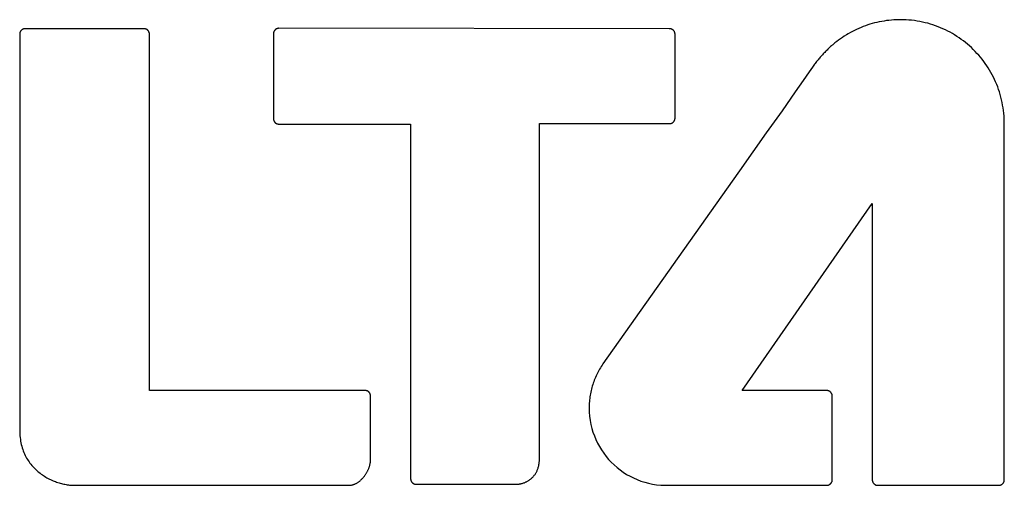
# Model space of a CAD drawing. Extents: x 35 to 740, y 146 to 443.
# Tile 5 of 14: x 111.61 to 121.68, y 288.39 to 293.15. Entities that reach past the tile are written whole.
import ezdxf

# ---------------------------------------------------------------- set-up
doc = ezdxf.new("R2010")
doc.units = 0
doc.header["$LTSCALE"] = 46.255
doc.layers.add('7_ALL_FEATURES', color=7, linetype='CONTINUOUS')

msp = doc.modelspace()

# ---------------------------------------------------------------- linework, layer by layer
at = {"layer": '7_ALL_FEATURES', "color": 0, "linetype": 'Continuous'}
for p, q in [((120.211, 293.072), (120.188, 293.063)), ((120.233, 293.081), (120.211, 293.072)), ((120.256, 293.09), (120.233, 293.081)), ((120.279, 293.098), (120.256, 293.09)), ((120.302, 293.105), (120.279, 293.098)), ((120.326, 293.112), (120.302, 293.105)), ((120.349, 293.118), (120.326, 293.112)), ((120.373, 293.124), (120.349, 293.118)), ((120.397, 293.129), (120.373, 293.124)), ((120.422, 293.134), (120.397, 293.129)), ((120.446, 293.138), (120.422, 293.134)), ((120.471, 293.142), (120.446, 293.138)), ((120.496, 293.145), (120.471, 293.142)), ((120.521, 293.148), (120.496, 293.145)), ((120.546, 293.15), (120.521, 293.148)), ((120.571, 293.151), (120.546, 293.15)), ((120.597, 293.152), (120.571, 293.151)), ((120.614, 293.152), (120.597, 293.152)), ((120.643, 293.151), (120.614, 293.152)), ((120.671, 293.15), (120.643, 293.151)), ((120.7, 293.148), (120.671, 293.15)), ((120.728, 293.146), (120.7, 293.148)), ((120.756, 293.142), (120.728, 293.146)), ((120.784, 293.138), (120.756, 293.142)), ((120.812, 293.133), (120.784, 293.138)), ((120.839, 293.128), (120.812, 293.133)), ((120.867, 293.121), (120.839, 293.128)), ((120.893, 293.115), (120.867, 293.121)), ((120.92, 293.107), (120.893, 293.115)), ((120.946, 293.099), (120.92, 293.107)), ((120.972, 293.09), (120.946, 293.099)), ((120.998, 293.08), (120.972, 293.09)), ((121.023, 293.07), (120.998, 293.08)), ((121.048, 293.059), (121.023, 293.07)), ((111.609, 293.012), (111.608, 293.009)), ((111.608, 293.009), (111.608, 293.006)), ((111.608, 293.006), (111.608, 293.004)), ((111.608, 293.004), (111.608, 288.956)), ((111.61, 293.018), (111.609, 293.015)), ((111.609, 293.015), (111.609, 293.012)), ((111.611, 293.021), (111.61, 293.018)), ((111.612, 293.023), (111.611, 293.021)), ((111.613, 293.026), (111.612, 293.023)), ((111.614, 293.029), (111.613, 293.026)), ((111.615, 293.031), (111.614, 293.029)), ((111.617, 293.034), (111.615, 293.031)), ((111.618, 293.036), (111.617, 293.034)), ((111.62, 293.038), (111.618, 293.036)), ((111.622, 293.04), (111.62, 293.038)), ((111.624, 293.043), (111.622, 293.04)), ((111.626, 293.045), (111.624, 293.043)), ((111.628, 293.046), (111.626, 293.045)), ((111.63, 293.048), (111.628, 293.046)), ((111.633, 293.05), (111.63, 293.048)), ((111.635, 293.052), (111.633, 293.05)), ((111.638, 293.053), (111.635, 293.052)), ((111.64, 293.054), (111.638, 293.053)), ((111.643, 293.055), (111.64, 293.054)), ((111.646, 293.057), (111.643, 293.055)), ((111.649, 293.057), (111.646, 293.057)), ((111.651, 293.058), (111.649, 293.057)), ((111.654, 293.059), (111.651, 293.058)), ((111.657, 293.059), (111.654, 293.059)), ((111.66, 293.06), (111.657, 293.059)), ((111.663, 293.06), (111.66, 293.06)), ((111.666, 293.06), (111.663, 293.06)), ((112.879, 293.06), (111.666, 293.06)), ((112.881, 293.06), (112.879, 293.06)), ((112.882, 293.06), (112.881, 293.06)), ((112.883, 293.06), (112.882, 293.06)), ((112.885, 293.059), (112.883, 293.06)), ((112.886, 293.059), (112.885, 293.059)), ((112.888, 293.059), (112.886, 293.059)), ((112.889, 293.059), (112.888, 293.059)), ((112.89, 293.059), (112.889, 293.059)), ((112.892, 293.058), (112.89, 293.059)), ((112.893, 293.058), (112.892, 293.058)), ((112.894, 293.057), (112.893, 293.058)), ((112.896, 293.057), (112.894, 293.057)), ((112.897, 293.056), (112.896, 293.057)), ((112.899, 293.056), (112.897, 293.056)), ((112.9, 293.055), (112.899, 293.056)), ((112.901, 293.055), (112.9, 293.055)), ((112.903, 293.054), (112.901, 293.055)), ((112.904, 293.054), (112.903, 293.054)), ((112.905, 293.053), (112.904, 293.054)), ((112.906, 293.052), (112.905, 293.053)), ((112.908, 293.052), (112.906, 293.052)), ((112.909, 293.051), (112.908, 293.052)), ((112.91, 293.05), (112.909, 293.051)), ((112.911, 293.049), (112.91, 293.05)), ((112.913, 293.048), (112.911, 293.049)), ((112.914, 293.048), (112.913, 293.048)), ((112.915, 293.047), (112.914, 293.048)), ((112.916, 293.046), (112.915, 293.047)), ((112.917, 293.045), (112.916, 293.046)), ((112.918, 293.044), (112.917, 293.045)), ((112.919, 293.043), (112.918, 293.044)), ((112.92, 293.042), (112.919, 293.043)), ((112.921, 293.041), (112.92, 293.042)), ((112.922, 293.04), (112.921, 293.041)), ((112.923, 293.038), (112.922, 293.04)), ((112.924, 293.037), (112.923, 293.038)), ((112.925, 293.036), (112.924, 293.037)), ((112.926, 293.035), (112.925, 293.036)), ((112.926, 293.033), (112.926, 293.035)), ((112.927, 293.032), (112.926, 293.033)), ((112.928, 293.031), (112.927, 293.032)), ((112.929, 293.03), (112.928, 293.031)), ((112.929, 293.028), (112.929, 293.03)), ((112.93, 293.027), (112.929, 293.028)), ((112.93, 293.026), (112.93, 293.027)), ((112.931, 293.024), (112.93, 293.026)), ((112.931, 293.023), (112.931, 293.024)), ((112.932, 293.021), (112.931, 293.023)), ((112.932, 293.02), (112.932, 293.021)), ((112.933, 293.019), (112.932, 293.02)), ((112.933, 293.017), (112.933, 293.019)), ((112.933, 293.016), (112.933, 293.017)), ((112.934, 293.014), (112.933, 293.016)), ((112.934, 293.013), (112.934, 293.014)), ((112.934, 293.011), (112.934, 293.013)), ((112.934, 293.01), (112.934, 293.011)), ((112.934, 293.008), (112.934, 293.01)), ((112.935, 293.007), (112.934, 293.008)), ((112.935, 293.005), (112.935, 293.007)), ((112.935, 293.004), (112.935, 293.005)), ((112.935, 292.994), (112.935, 293.004)), ((112.935, 289.364), (112.935, 292.994)), ((114.204, 293.016), (114.203, 293.015)), ((114.203, 293.015), (114.203, 293.013)), ((114.203, 293.013), (114.203, 293.012)), ((114.203, 293.012), (114.203, 293.01)), ((114.203, 293.01), (114.203, 293.009)), ((114.203, 293.009), (114.203, 293.008)), ((114.203, 293.008), (114.203, 292.142)), ((114.205, 293.022), (114.204, 293.021)), ((114.204, 293.021), (114.204, 293.019)), ((114.204, 293.019), (114.204, 293.018)), ((114.204, 293.018), (114.204, 293.016)), ((114.206, 293.025), (114.205, 293.024)), ((114.205, 293.024), (114.205, 293.022)), ((114.207, 293.028), (114.206, 293.026)), ((114.206, 293.026), (114.206, 293.025)), ((114.208, 293.03), (114.207, 293.029)), ((114.207, 293.029), (114.207, 293.028)), ((114.209, 293.033), (114.208, 293.032)), ((114.208, 293.032), (114.208, 293.03)), ((114.21, 293.034), (114.209, 293.033)), ((114.211, 293.037), (114.21, 293.036)), ((114.21, 293.036), (114.21, 293.034)), ((114.212, 293.038), (114.211, 293.037)), ((114.213, 293.039), (114.212, 293.038)), ((114.214, 293.04), (114.213, 293.039)), ((114.215, 293.043), (114.214, 293.041)), ((114.214, 293.041), (114.214, 293.04)), ((114.216, 293.044), (114.215, 293.043)), ((114.217, 293.045), (114.216, 293.044)), ((114.218, 293.046), (114.217, 293.045)), ((114.219, 293.046), (114.218, 293.046)), ((114.22, 293.048), (114.219, 293.046)), ((114.221, 293.049), (114.22, 293.048)), ((114.222, 293.05), (114.221, 293.049)), ((114.223, 293.051), (114.222, 293.05)), ((114.225, 293.052), (114.223, 293.051)), ((114.226, 293.053), (114.225, 293.052)), ((114.227, 293.053), (114.226, 293.053)), ((114.228, 293.054), (114.227, 293.053)), ((114.23, 293.055), (114.228, 293.054)), ((114.231, 293.056), (114.23, 293.055)), ((114.232, 293.057), (114.231, 293.056)), ((114.234, 293.057), (114.232, 293.057)), ((114.235, 293.058), (114.234, 293.057)), ((114.236, 293.059), (114.235, 293.058)), ((114.238, 293.059), (114.236, 293.059)), ((114.239, 293.06), (114.238, 293.059)), ((114.24, 293.06), (114.239, 293.06)), ((114.242, 293.061), (114.24, 293.06)), ((114.243, 293.061), (114.242, 293.061)), ((114.244, 293.062), (114.243, 293.061)), ((114.246, 293.062), (114.244, 293.062)), ((114.247, 293.063), (114.246, 293.062)), ((114.249, 293.063), (114.247, 293.063)), ((114.25, 293.063), (114.249, 293.063)), ((114.251, 293.063), (114.25, 293.063)), ((114.253, 293.064), (114.251, 293.063)), ((114.254, 293.064), (114.253, 293.064)), ((114.256, 293.064), (114.254, 293.064)), ((114.257, 293.064), (114.256, 293.064)), ((114.259, 293.064), (114.257, 293.064)), ((118.25, 293.059), (114.259, 293.064)), ((118.254, 293.059), (118.25, 293.059)), ((118.257, 293.059), (118.254, 293.059)), ((118.26, 293.059), (118.257, 293.059)), ((118.263, 293.058), (118.26, 293.059)), ((118.266, 293.057), (118.263, 293.058)), ((118.269, 293.057), (118.266, 293.057)), ((118.272, 293.056), (118.269, 293.057)), ((118.275, 293.055), (118.272, 293.056)), ((118.277, 293.053), (118.275, 293.055)), ((118.28, 293.052), (118.277, 293.053)), ((118.283, 293.051), (118.28, 293.052)), ((118.285, 293.049), (118.283, 293.051)), ((118.287, 293.047), (118.285, 293.049)), ((118.29, 293.046), (118.287, 293.047)), ((118.292, 293.044), (118.29, 293.046)), ((118.294, 293.042), (118.292, 293.044)), ((118.296, 293.04), (118.294, 293.042)), ((118.297, 293.037), (118.296, 293.04)), ((118.299, 293.035), (118.297, 293.037)), ((118.301, 293.033), (118.299, 293.035)), ((118.302, 293.03), (118.301, 293.033)), ((118.303, 293.028), (118.302, 293.03)), ((118.305, 293.025), (118.303, 293.028)), ((118.306, 293.022), (118.305, 293.025)), ((118.307, 293.02), (118.306, 293.022)), ((118.307, 293.017), (118.307, 293.02)), ((118.308, 293.014), (118.307, 293.017)), ((118.308, 293.011), (118.308, 293.014)), ((118.309, 293.008), (118.308, 293.011)), ((118.309, 293.005), (118.309, 293.008)), ((118.309, 293.002), (118.309, 293.005)), ((118.309, 292.145), (118.309, 293.002)), ((120.02, 292.97), (120.001, 292.957)), ((120.04, 292.983), (120.02, 292.97)), ((120.061, 292.996), (120.04, 292.983)), ((120.081, 293.008), (120.061, 292.996)), ((120.102, 293.02), (120.081, 293.008)), ((120.123, 293.032), (120.102, 293.02)), ((120.145, 293.042), (120.123, 293.032)), ((120.166, 293.053), (120.145, 293.042)), ((120.188, 293.063), (120.166, 293.053)), ((121.073, 293.048), (121.048, 293.059)), ((121.097, 293.036), (121.073, 293.048)), ((121.121, 293.023), (121.097, 293.036)), ((121.145, 293.01), (121.121, 293.023)), ((121.168, 292.996), (121.145, 293.01)), ((121.191, 292.981), (121.168, 292.996)), ((121.213, 292.966), (121.191, 292.981)), ((119.893, 292.87), (119.886, 292.863)), ((119.9, 292.877), (119.893, 292.87)), ((119.908, 292.883), (119.9, 292.877)), ((119.915, 292.89), (119.908, 292.883)), ((119.922, 292.896), (119.915, 292.89)), ((119.929, 292.902), (119.922, 292.896)), ((119.944, 292.914), (119.929, 292.902)), ((119.962, 292.929), (119.944, 292.914)), ((119.981, 292.943), (119.962, 292.929)), ((120.001, 292.957), (119.981, 292.943)), ((121.236, 292.951), (121.213, 292.966)), ((121.257, 292.935), (121.236, 292.951)), ((121.278, 292.918), (121.257, 292.935)), ((121.299, 292.901), (121.278, 292.918)), ((121.319, 292.884), (121.299, 292.901)), ((121.339, 292.866), (121.319, 292.884)), ((119.794, 292.768), (119.786, 292.76)), ((119.801, 292.777), (119.794, 292.768)), ((119.809, 292.786), (119.801, 292.777)), ((119.817, 292.794), (119.809, 292.786)), ((119.824, 292.802), (119.817, 292.794)), ((119.832, 292.81), (119.824, 292.802)), ((119.84, 292.818), (119.832, 292.81)), ((119.847, 292.826), (119.84, 292.818)), ((119.855, 292.834), (119.847, 292.826)), ((119.863, 292.842), (119.855, 292.834)), ((119.87, 292.849), (119.863, 292.842)), ((119.878, 292.856), (119.87, 292.849)), ((119.886, 292.863), (119.878, 292.856)), ((121.359, 292.847), (121.339, 292.866)), ((121.378, 292.828), (121.359, 292.847)), ((121.396, 292.808), (121.378, 292.828)), ((121.414, 292.788), (121.396, 292.808)), ((121.431, 292.768), (121.414, 292.788)), ((121.448, 292.747), (121.431, 292.768)), ((119.715, 292.668), (119.68, 292.618)), ((119.721, 292.677), (119.715, 292.668)), ((119.728, 292.687), (119.721, 292.677)), ((119.735, 292.696), (119.728, 292.687)), ((119.742, 292.705), (119.735, 292.696)), ((119.749, 292.715), (119.742, 292.705)), ((119.756, 292.724), (119.749, 292.715)), ((119.764, 292.733), (119.756, 292.724)), ((119.771, 292.742), (119.764, 292.733)), ((119.779, 292.751), (119.771, 292.742)), ((119.786, 292.76), (119.779, 292.751)), ((121.465, 292.726), (121.448, 292.747)), ((121.481, 292.704), (121.465, 292.726)), ((121.496, 292.682), (121.481, 292.704)), ((121.511, 292.659), (121.496, 292.682)), ((119.68, 292.618), (119.619, 292.53)), ((121.525, 292.636), (121.511, 292.659)), ((121.539, 292.613), (121.525, 292.636)), ((121.552, 292.589), (121.539, 292.613)), ((121.564, 292.565), (121.552, 292.589)), ((121.576, 292.54), (121.564, 292.565)), ((119.619, 292.53), (119.538, 292.415)), ((121.587, 292.516), (121.576, 292.54)), ((121.598, 292.49), (121.587, 292.516)), ((121.608, 292.465), (121.598, 292.49)), ((121.617, 292.439), (121.608, 292.465)), ((119.538, 292.415), (119.403, 292.222)), ((121.626, 292.413), (121.617, 292.439)), ((121.634, 292.387), (121.626, 292.413)), ((121.641, 292.36), (121.634, 292.387)), ((121.648, 292.333), (121.641, 292.36)), ((121.654, 292.306), (121.648, 292.333)), ((121.659, 292.279), (121.654, 292.306)), ((121.664, 292.251), (121.659, 292.279)), ((119.403, 292.222), (119.242, 291.995)), ((121.668, 292.223), (121.664, 292.251)), ((121.671, 292.195), (121.668, 292.223)), ((121.673, 292.166), (121.671, 292.195)), ((121.675, 292.138), (121.673, 292.166)), ((114.203, 292.142), (114.203, 292.141)), ((114.203, 292.141), (114.203, 292.139)), ((114.203, 292.139), (114.203, 292.138)), ((114.203, 292.138), (114.203, 292.136)), ((114.203, 292.136), (114.203, 292.135)), ((114.203, 292.135), (114.203, 292.133)), ((114.203, 292.133), (114.204, 292.132)), ((114.204, 292.132), (114.204, 292.13)), ((114.204, 292.13), (114.204, 292.129)), ((114.204, 292.129), (114.205, 292.127)), ((114.205, 292.127), (114.205, 292.126)), ((114.205, 292.126), (114.206, 292.125)), ((114.206, 292.125), (114.206, 292.123)), ((114.206, 292.123), (114.206, 292.122)), ((114.206, 292.122), (114.207, 292.12)), ((114.207, 292.12), (114.208, 292.119)), ((114.208, 292.119), (114.208, 292.118)), ((114.208, 292.118), (114.209, 292.116)), ((114.209, 292.116), (114.209, 292.115)), ((114.209, 292.115), (114.21, 292.114)), ((114.21, 292.114), (114.211, 292.112)), ((114.211, 292.112), (114.212, 292.111)), ((114.212, 292.111), (114.212, 292.11)), ((114.212, 292.11), (114.213, 292.109)), ((114.213, 292.109), (114.214, 292.107)), ((114.214, 292.107), (114.215, 292.106)), ((114.215, 292.106), (114.216, 292.105)), ((114.216, 292.105), (114.217, 292.104)), ((114.217, 292.104), (114.218, 292.103)), ((114.218, 292.103), (114.218, 292.101)), ((114.218, 292.101), (114.22, 292.1)), ((114.22, 292.1), (114.221, 292.1)), ((114.221, 292.1), (114.222, 292.099)), ((114.222, 292.099), (114.223, 292.098)), ((114.223, 292.098), (114.224, 292.097)), ((114.224, 292.097), (114.225, 292.096)), ((114.225, 292.096), (114.227, 292.095)), ((114.227, 292.095), (114.228, 292.094)), ((114.228, 292.094), (114.229, 292.094)), ((114.229, 292.094), (114.23, 292.093)), ((114.23, 292.093), (114.232, 292.092)), ((114.232, 292.092), (114.233, 292.091)), ((114.233, 292.091), (114.234, 292.091)), ((114.234, 292.091), (114.236, 292.09)), ((114.236, 292.09), (114.237, 292.089)), ((114.237, 292.089), (114.238, 292.089)), ((114.238, 292.089), (114.24, 292.088)), ((114.24, 292.088), (114.241, 292.088)), ((114.241, 292.088), (114.243, 292.087)), ((114.243, 292.087), (114.244, 292.087)), ((114.244, 292.087), (114.245, 292.086)), ((114.245, 292.086), (114.247, 292.086)), ((114.247, 292.086), (114.248, 292.086)), ((114.248, 292.086), (114.25, 292.085)), ((114.25, 292.085), (114.251, 292.085)), ((114.251, 292.085), (114.252, 292.085)), ((114.252, 292.085), (114.254, 292.085)), ((114.254, 292.085), (114.255, 292.085)), ((114.255, 292.085), (114.257, 292.084)), ((114.257, 292.084), (114.258, 292.084)), ((114.258, 292.084), (114.26, 292.084)), ((114.26, 292.084), (115.602, 292.084)), ((115.602, 292.084), (115.605, 292.084)), ((115.605, 292.084), (115.605, 288.461)), ((116.922, 288.66), (116.922, 292.09)), ((116.922, 292.09), (116.924, 292.09)), ((116.924, 292.09), (118.253, 292.09)), ((118.253, 292.09), (118.254, 292.09)), ((118.253, 292.09), (118.253, 292.09)), ((118.254, 292.09), (118.255, 292.09)), ((118.255, 292.09), (118.256, 292.09)), ((118.256, 292.09), (118.257, 292.09)), ((118.256, 292.09), (118.256, 292.09)), ((118.257, 292.09), (118.258, 292.09)), ((118.258, 292.09), (118.259, 292.09)), ((118.259, 292.09), (118.26, 292.09)), ((118.259, 292.09), (118.259, 292.09)), ((118.26, 292.09), (118.261, 292.09)), ((118.261, 292.09), (118.262, 292.091)), ((118.262, 292.091), (118.263, 292.091)), ((118.262, 292.091), (118.262, 292.091)), ((118.263, 292.091), (118.264, 292.091)), ((118.264, 292.091), (118.265, 292.091)), ((118.265, 292.091), (118.266, 292.091)), ((118.265, 292.091), (118.265, 292.091)), ((118.266, 292.091), (118.267, 292.092)), ((118.267, 292.092), (118.268, 292.092)), ((118.267, 292.092), (118.267, 292.092)), ((118.268, 292.092), (118.269, 292.092)), ((118.269, 292.092), (118.27, 292.092)), ((118.27, 292.093), (118.271, 292.093)), ((118.27, 292.092), (118.27, 292.093)), ((118.271, 292.093), (118.272, 292.093)), ((118.272, 292.093), (118.273, 292.093)), ((118.272, 292.093), (118.272, 292.093)), ((118.273, 292.093), (118.274, 292.094)), ((118.274, 292.094), (118.275, 292.094)), ((118.274, 292.094), (118.274, 292.094)), ((118.275, 292.094), (118.276, 292.095)), ((118.276, 292.095), (118.277, 292.095)), ((118.276, 292.095), (118.276, 292.095)), ((118.277, 292.095), (118.278, 292.096)), ((118.278, 292.096), (118.279, 292.096)), ((118.278, 292.096), (118.278, 292.096)), ((118.279, 292.096), (118.28, 292.097)), ((118.28, 292.097), (118.281, 292.097)), ((118.28, 292.097), (118.28, 292.097)), ((118.281, 292.097), (118.282, 292.098)), ((118.282, 292.098), (118.283, 292.098)), ((118.282, 292.098), (118.282, 292.098)), ((118.283, 292.098), (118.284, 292.099)), ((118.284, 292.099), (118.285, 292.1)), ((118.284, 292.099), (118.284, 292.099)), ((118.285, 292.1), (118.286, 292.1)), ((118.285, 292.1), (118.285, 292.1)), ((118.286, 292.1), (118.287, 292.101)), ((118.287, 292.101), (118.288, 292.102)), ((118.287, 292.101), (118.287, 292.101)), ((118.288, 292.102), (118.289, 292.103)), ((118.288, 292.102), (118.288, 292.102)), ((118.289, 292.103), (118.29, 292.103)), ((118.29, 292.104), (118.291, 292.104)), ((118.29, 292.103), (118.29, 292.104)), ((118.291, 292.104), (118.291, 292.105)), ((118.291, 292.105), (118.292, 292.105)), ((118.292, 292.106), (118.294, 292.107)), ((118.292, 292.105), (118.292, 292.106)), ((118.294, 292.107), (118.295, 292.109)), ((118.295, 292.109), (118.296, 292.11)), ((118.296, 292.11), (118.297, 292.111)), ((118.297, 292.112), (118.298, 292.113)), ((118.297, 292.111), (118.297, 292.112)), ((118.298, 292.113), (118.299, 292.114)), ((118.299, 292.114), (118.3, 292.115)), ((118.3, 292.115), (118.301, 292.116)), ((118.301, 292.118), (118.302, 292.119)), ((118.301, 292.116), (118.301, 292.118)), ((118.302, 292.119), (118.303, 292.12)), ((118.303, 292.121), (118.304, 292.123)), ((118.303, 292.12), (118.303, 292.121)), ((118.304, 292.123), (118.305, 292.124)), ((118.305, 292.125), (118.306, 292.127)), ((118.305, 292.124), (118.305, 292.125)), ((118.306, 292.128), (118.307, 292.129)), ((118.306, 292.127), (118.306, 292.128)), ((118.307, 292.132), (118.308, 292.134)), ((118.307, 292.131), (118.307, 292.132)), ((118.307, 292.129), (118.307, 292.131)), ((118.308, 292.138), (118.309, 292.139)), ((118.308, 292.136), (118.308, 292.138)), ((118.308, 292.135), (118.308, 292.136)), ((118.308, 292.134), (118.308, 292.135)), ((118.309, 292.144), (118.309, 292.145)), ((118.309, 292.142), (118.309, 292.144)), ((118.309, 292.141), (118.309, 292.142)), ((118.309, 292.139), (118.309, 292.141)), ((121.676, 292.109), (121.675, 292.138)), ((121.676, 292.089), (121.676, 292.109)), ((121.676, 288.45), (121.676, 292.089)), ((119.242, 291.995), (118.968, 291.606)), ((118.968, 291.606), (118.721, 291.258)), ((118.721, 291.258), (118.62, 291.116)), ((118.996, 289.364), (120.325, 291.274)), ((120.325, 291.274), (120.325, 288.451)), ((118.62, 291.116), (117.572, 289.635)), ((117.523, 289.554), (117.516, 289.54)), ((117.53, 289.568), (117.523, 289.554)), ((117.538, 289.582), (117.53, 289.568)), ((117.546, 289.595), (117.538, 289.582)), ((117.555, 289.608), (117.546, 289.595)), ((117.563, 289.622), (117.555, 289.608)), ((117.572, 289.635), (117.563, 289.622)), ((117.478, 289.453), (117.473, 289.438)), ((117.483, 289.468), (117.478, 289.453)), ((117.489, 289.483), (117.483, 289.468)), ((117.495, 289.497), (117.489, 289.483)), ((117.502, 289.512), (117.495, 289.497)), ((117.509, 289.526), (117.502, 289.512)), ((117.516, 289.54), (117.509, 289.526)), ((112.938, 289.363), (112.935, 289.364)), ((115.14, 289.363), (112.938, 289.363)), ((115.142, 289.363), (115.14, 289.363)), ((115.143, 289.363), (115.142, 289.363)), ((115.145, 289.363), (115.143, 289.363)), ((115.146, 289.363), (115.145, 289.363)), ((115.148, 289.362), (115.146, 289.363)), ((115.149, 289.362), (115.148, 289.362)), ((115.15, 289.362), (115.149, 289.362)), ((115.152, 289.362), (115.15, 289.362)), ((115.153, 289.361), (115.152, 289.362)), ((115.155, 289.361), (115.153, 289.361)), ((115.156, 289.36), (115.155, 289.361)), ((115.157, 289.36), (115.156, 289.36)), ((115.159, 289.36), (115.157, 289.36)), ((115.16, 289.359), (115.159, 289.36)), ((115.162, 289.358), (115.16, 289.359)), ((115.163, 289.358), (115.162, 289.358)), ((115.164, 289.357), (115.163, 289.358)), ((115.166, 289.357), (115.164, 289.357)), ((115.167, 289.356), (115.166, 289.357)), ((115.168, 289.355), (115.167, 289.356)), ((115.17, 289.354), (115.168, 289.355)), ((115.171, 289.354), (115.17, 289.354)), ((115.172, 289.353), (115.171, 289.354)), ((115.173, 289.352), (115.172, 289.353)), ((115.174, 289.351), (115.173, 289.352)), ((115.176, 289.35), (115.174, 289.351)), ((115.177, 289.349), (115.176, 289.35)), ((115.178, 289.348), (115.177, 289.349)), ((115.179, 289.347), (115.178, 289.348)), ((115.18, 289.346), (115.179, 289.347)), ((115.181, 289.345), (115.18, 289.346)), ((115.182, 289.344), (115.181, 289.345)), ((115.183, 289.342), (115.182, 289.344)), ((117.447, 289.346), (117.444, 289.33)), ((117.451, 289.362), (117.447, 289.346)), ((117.454, 289.377), (117.451, 289.362)), ((117.459, 289.393), (117.454, 289.377)), ((117.463, 289.408), (117.459, 289.393)), ((117.468, 289.423), (117.463, 289.408)), ((117.473, 289.438), (117.468, 289.423)), ((118.997, 289.363), (118.996, 289.364)), ((119.861, 289.363), (118.997, 289.363)), ((119.862, 289.363), (119.861, 289.363)), ((119.864, 289.363), (119.862, 289.363)), ((119.865, 289.363), (119.864, 289.363)), ((119.866, 289.363), (119.865, 289.363)), ((119.868, 289.362), (119.866, 289.363)), ((119.869, 289.362), (119.868, 289.362)), ((119.871, 289.362), (119.869, 289.362)), ((119.872, 289.362), (119.871, 289.362)), ((119.873, 289.361), (119.872, 289.362)), ((119.875, 289.361), (119.873, 289.361)), ((119.876, 289.361), (119.875, 289.361)), ((119.878, 289.36), (119.876, 289.361)), ((119.879, 289.36), (119.878, 289.36)), ((119.88, 289.359), (119.879, 289.36)), ((119.882, 289.359), (119.88, 289.359)), ((119.883, 289.358), (119.882, 289.359)), ((119.884, 289.357), (119.883, 289.358)), ((119.886, 289.357), (119.884, 289.357)), ((119.887, 289.356), (119.886, 289.357)), ((119.888, 289.355), (119.887, 289.356)), ((119.889, 289.354), (119.888, 289.355)), ((119.891, 289.353), (119.889, 289.354)), ((119.892, 289.353), (119.891, 289.353)), ((119.893, 289.352), (119.892, 289.353)), ((119.894, 289.351), (119.893, 289.352)), ((119.896, 289.35), (119.894, 289.351)), ((119.897, 289.349), (119.896, 289.35)), ((119.898, 289.348), (119.897, 289.349)), ((119.899, 289.347), (119.898, 289.348)), ((119.9, 289.345), (119.899, 289.347)), ((119.901, 289.344), (119.9, 289.345)), ((119.902, 289.343), (119.901, 289.344)), ((119.903, 289.342), (119.902, 289.343)), ((115.184, 289.341), (115.183, 289.342)), ((115.185, 289.34), (115.184, 289.341)), ((115.185, 289.339), (115.185, 289.34)), ((115.186, 289.338), (115.185, 289.339)), ((115.187, 289.336), (115.186, 289.338)), ((115.188, 289.335), (115.187, 289.336)), ((115.189, 289.334), (115.188, 289.335)), ((115.189, 289.333), (115.189, 289.334)), ((115.19, 289.331), (115.189, 289.333)), ((115.191, 289.33), (115.19, 289.331)), ((115.191, 289.329), (115.191, 289.33)), ((115.192, 289.327), (115.191, 289.329)), ((115.192, 289.326), (115.192, 289.327)), ((115.193, 289.325), (115.192, 289.326)), ((115.193, 289.323), (115.193, 289.325)), ((115.194, 289.322), (115.193, 289.323)), ((115.194, 289.321), (115.194, 289.322)), ((115.194, 289.319), (115.194, 289.321)), ((115.195, 289.318), (115.194, 289.319)), ((115.195, 289.316), (115.195, 289.318)), ((115.195, 289.315), (115.195, 289.316)), ((115.196, 289.313), (115.195, 289.315)), ((115.196, 289.312), (115.196, 289.313)), ((115.196, 289.311), (115.196, 289.312)), ((115.196, 289.309), (115.196, 289.311)), ((115.196, 289.308), (115.196, 289.309)), ((115.196, 289.306), (115.196, 289.308)), ((115.196, 288.644), (115.196, 289.306)), ((117.433, 289.25), (117.432, 289.233)), ((117.435, 289.266), (117.433, 289.25)), ((117.437, 289.282), (117.435, 289.266)), ((117.439, 289.298), (117.437, 289.282)), ((117.441, 289.314), (117.439, 289.298)), ((117.444, 289.33), (117.441, 289.314)), ((119.904, 289.341), (119.903, 289.342)), ((119.905, 289.34), (119.904, 289.341)), ((119.906, 289.339), (119.905, 289.34)), ((119.907, 289.338), (119.906, 289.339)), ((119.907, 289.337), (119.907, 289.338)), ((119.908, 289.335), (119.907, 289.337)), ((119.909, 289.334), (119.908, 289.335)), ((119.91, 289.333), (119.909, 289.334)), ((119.91, 289.332), (119.91, 289.333)), ((119.911, 289.33), (119.91, 289.332)), ((119.912, 289.329), (119.911, 289.33)), ((119.912, 289.328), (119.912, 289.329)), ((119.913, 289.327), (119.912, 289.328)), ((119.913, 289.325), (119.913, 289.327)), ((119.914, 289.324), (119.913, 289.325)), ((119.914, 289.322), (119.914, 289.324)), ((119.914, 289.321), (119.914, 289.322)), ((119.915, 289.32), (119.914, 289.321)), ((119.915, 289.318), (119.915, 289.32)), ((119.915, 289.317), (119.915, 289.318)), ((119.916, 289.316), (119.915, 289.317)), ((119.916, 289.314), (119.916, 289.316)), ((119.916, 289.313), (119.916, 289.314)), ((119.916, 289.311), (119.916, 289.313)), ((119.916, 289.31), (119.916, 289.311)), ((119.916, 289.308), (119.916, 289.31)), ((119.916, 289.307), (119.916, 289.308)), ((119.916, 288.45), (119.916, 289.307)), ((117.431, 289.2), (117.43, 289.184)), ((117.43, 289.184), (117.432, 289.141)), ((117.432, 289.233), (117.431, 289.217)), ((117.431, 289.217), (117.431, 289.2)), ((117.432, 289.141), (117.435, 289.099)), ((117.435, 289.099), (117.441, 289.057)), ((117.441, 289.057), (117.448, 289.016)), ((111.608, 288.956), (111.608, 288.94)), ((117.448, 289.016), (117.458, 288.976)), ((117.458, 288.976), (117.47, 288.937)), ((111.608, 288.94), (111.609, 288.92)), ((111.609, 288.92), (111.61, 288.901)), ((111.61, 288.901), (111.612, 288.882)), ((111.612, 288.882), (111.615, 288.863)), ((111.615, 288.863), (111.618, 288.845)), ((111.618, 288.845), (111.621, 288.827)), ((117.47, 288.937), (117.484, 288.898)), ((117.484, 288.898), (117.499, 288.861)), ((117.499, 288.861), (117.517, 288.824)), ((111.621, 288.827), (111.625, 288.81)), ((111.625, 288.81), (111.629, 288.793)), ((111.629, 288.793), (111.634, 288.777)), ((111.634, 288.777), (111.639, 288.761)), ((111.639, 288.761), (111.645, 288.745)), ((111.645, 288.745), (111.651, 288.729)), ((117.517, 288.824), (117.536, 288.789)), ((117.536, 288.789), (117.557, 288.755)), ((117.557, 288.755), (117.58, 288.722)), ((111.651, 288.729), (111.658, 288.715)), ((111.658, 288.715), (111.665, 288.7)), ((111.665, 288.7), (111.672, 288.686)), ((111.672, 288.686), (111.679, 288.672)), ((111.679, 288.672), (111.687, 288.659)), ((111.687, 288.659), (111.696, 288.646)), ((111.696, 288.646), (111.704, 288.633)), ((115.195, 288.637), (115.196, 288.642)), ((115.196, 288.642), (115.196, 288.644)), ((116.921, 288.634), (116.922, 288.642)), ((116.922, 288.651), (116.922, 288.66)), ((116.922, 288.642), (116.922, 288.651)), ((117.58, 288.722), (117.604, 288.69)), ((117.604, 288.69), (117.63, 288.659)), ((117.63, 288.659), (117.657, 288.63)), ((111.704, 288.633), (111.713, 288.621)), ((111.713, 288.621), (111.723, 288.609)), ((111.723, 288.609), (111.732, 288.597)), ((111.732, 288.597), (111.742, 288.586)), ((111.742, 288.586), (111.752, 288.575)), ((111.752, 288.575), (111.762, 288.565)), ((111.762, 288.565), (111.773, 288.555)), ((111.773, 288.555), (111.783, 288.545)), ((111.783, 288.545), (111.794, 288.536)), ((115.161, 288.532), (115.164, 288.538)), ((115.164, 288.538), (115.167, 288.543)), ((115.167, 288.543), (115.169, 288.549)), ((115.169, 288.549), (115.172, 288.554)), ((115.172, 288.554), (115.174, 288.56)), ((115.174, 288.56), (115.177, 288.565)), ((115.177, 288.565), (115.179, 288.57)), ((115.179, 288.57), (115.181, 288.576)), ((115.181, 288.576), (115.183, 288.581)), ((115.183, 288.581), (115.184, 288.586)), ((115.184, 288.586), (115.186, 288.591)), ((115.186, 288.591), (115.188, 288.597)), ((115.188, 288.597), (115.189, 288.602)), ((115.189, 288.602), (115.19, 288.607)), ((115.19, 288.607), (115.191, 288.612)), ((115.191, 288.612), (115.192, 288.617)), ((115.192, 288.617), (115.193, 288.622)), ((115.193, 288.622), (115.194, 288.627)), ((115.194, 288.627), (115.195, 288.632)), ((115.195, 288.632), (115.195, 288.637)), ((116.895, 288.536), (116.898, 288.542)), ((116.898, 288.542), (116.901, 288.549)), ((116.901, 288.549), (116.904, 288.556)), ((116.904, 288.556), (116.907, 288.563)), ((116.907, 288.563), (116.909, 288.57)), ((116.909, 288.57), (116.911, 288.577)), ((116.911, 288.577), (116.913, 288.585)), ((116.913, 288.585), (116.915, 288.592)), ((116.915, 288.592), (116.917, 288.6)), ((116.917, 288.6), (116.918, 288.608)), ((116.918, 288.608), (116.92, 288.617)), ((116.92, 288.617), (116.921, 288.625)), ((116.921, 288.625), (116.921, 288.634)), ((117.657, 288.63), (117.686, 288.602)), ((117.686, 288.602), (117.716, 288.576)), ((117.716, 288.576), (117.747, 288.551)), ((117.747, 288.551), (117.78, 288.528)), ((111.794, 288.536), (111.805, 288.527)), ((111.805, 288.527), (111.817, 288.518)), ((111.817, 288.518), (111.828, 288.509)), ((111.828, 288.509), (111.84, 288.501)), ((111.84, 288.501), (111.852, 288.493)), ((111.852, 288.493), (111.863, 288.486)), ((111.863, 288.486), (111.875, 288.478)), ((111.875, 288.478), (111.887, 288.471)), ((111.887, 288.471), (111.9, 288.465)), ((111.9, 288.465), (111.912, 288.458)), ((111.912, 288.458), (111.924, 288.452)), ((111.924, 288.452), (111.936, 288.447)), ((111.936, 288.447), (111.949, 288.441)), ((111.949, 288.441), (111.961, 288.436)), ((115.08, 288.434), (115.085, 288.437)), ((115.085, 288.437), (115.089, 288.441)), ((115.089, 288.441), (115.094, 288.446)), ((115.094, 288.446), (115.098, 288.45)), ((115.098, 288.45), (115.103, 288.454)), ((115.103, 288.454), (115.107, 288.459)), ((115.107, 288.459), (115.112, 288.463)), ((115.112, 288.463), (115.116, 288.468)), ((115.116, 288.468), (115.12, 288.473)), ((115.12, 288.473), (115.125, 288.478)), ((115.125, 288.478), (115.129, 288.483)), ((115.129, 288.483), (115.133, 288.489)), ((115.133, 288.489), (115.137, 288.494)), ((115.137, 288.494), (115.141, 288.5)), ((115.141, 288.5), (115.144, 288.505)), ((115.144, 288.505), (115.148, 288.511)), ((115.148, 288.511), (115.151, 288.516)), ((115.151, 288.516), (115.155, 288.521)), ((115.155, 288.521), (115.158, 288.527)), ((115.158, 288.527), (115.161, 288.532)), ((115.605, 288.461), (115.605, 288.46)), ((115.605, 288.46), (115.605, 288.458)), ((115.605, 288.458), (115.605, 288.457)), ((115.605, 288.457), (115.606, 288.455)), ((115.606, 288.455), (115.606, 288.454)), ((115.606, 288.454), (115.606, 288.452)), ((115.606, 288.452), (115.606, 288.451)), ((115.606, 288.451), (115.607, 288.449)), ((115.607, 288.449), (115.607, 288.448)), ((115.607, 288.448), (115.607, 288.447)), ((115.607, 288.447), (115.608, 288.445)), ((115.608, 288.445), (115.608, 288.444)), ((115.608, 288.444), (115.609, 288.442)), ((115.609, 288.442), (115.609, 288.441)), ((115.609, 288.441), (115.61, 288.44)), ((115.61, 288.44), (115.61, 288.438)), ((115.61, 288.438), (115.611, 288.437)), ((115.611, 288.437), (115.612, 288.436)), ((116.8, 288.436), (116.806, 288.439)), ((116.806, 288.439), (116.811, 288.442)), ((116.811, 288.442), (116.816, 288.446)), ((116.816, 288.446), (116.821, 288.449)), ((116.821, 288.449), (116.826, 288.453)), ((116.826, 288.453), (116.831, 288.457)), ((116.831, 288.457), (116.836, 288.46)), ((116.836, 288.46), (116.84, 288.465)), ((116.84, 288.465), (116.845, 288.468)), ((116.845, 288.468), (116.849, 288.473)), ((116.849, 288.473), (116.854, 288.477)), ((116.854, 288.477), (116.858, 288.481)), ((116.858, 288.481), (116.862, 288.486)), ((116.862, 288.486), (116.866, 288.491)), ((116.866, 288.491), (116.87, 288.496)), ((116.87, 288.496), (116.874, 288.501)), ((116.874, 288.501), (116.878, 288.506)), ((116.878, 288.506), (116.882, 288.512)), ((116.882, 288.512), (116.885, 288.518)), ((116.885, 288.518), (116.889, 288.524)), ((116.889, 288.524), (116.892, 288.53)), ((116.892, 288.53), (116.895, 288.536)), ((117.78, 288.528), (117.814, 288.506)), ((117.814, 288.506), (117.849, 288.487)), ((117.849, 288.487), (117.885, 288.469)), ((117.885, 288.469), (117.922, 288.452)), ((117.922, 288.452), (117.96, 288.438)), ((117.96, 288.438), (117.999, 288.425)), ((119.915, 288.439), (119.916, 288.441)), ((119.915, 288.438), (119.915, 288.439)), ((119.915, 288.437), (119.915, 288.438)), ((119.916, 288.448), (119.916, 288.45)), ((119.916, 288.447), (119.916, 288.448)), ((119.916, 288.445), (119.916, 288.447)), ((119.916, 288.444), (119.916, 288.445)), ((119.916, 288.442), (119.916, 288.444)), ((119.916, 288.441), (119.916, 288.442)), ((120.325, 288.451), (120.325, 288.449)), ((120.325, 288.449), (120.325, 288.448)), ((120.325, 288.448), (120.326, 288.446)), ((120.326, 288.446), (120.326, 288.445)), ((120.326, 288.445), (120.326, 288.443)), ((120.326, 288.443), (120.326, 288.442)), ((120.326, 288.442), (120.326, 288.44)), ((120.326, 288.44), (120.327, 288.439)), ((120.327, 288.439), (120.327, 288.438)), ((120.327, 288.438), (120.327, 288.436)), ((121.674, 288.437), (121.675, 288.439)), ((121.674, 288.436), (121.674, 288.437)), ((121.675, 288.443), (121.676, 288.444)), ((121.675, 288.441), (121.675, 288.443)), ((121.675, 288.44), (121.675, 288.441)), ((121.675, 288.439), (121.675, 288.44)), ((121.676, 288.449), (121.676, 288.45)), ((121.676, 288.447), (121.676, 288.449)), ((121.676, 288.446), (121.676, 288.447)), ((121.676, 288.444), (121.676, 288.446)), ((111.961, 288.436), (111.974, 288.432)), ((111.974, 288.432), (111.986, 288.427)), ((111.986, 288.427), (111.998, 288.423)), ((111.998, 288.423), (112.011, 288.419)), ((112.011, 288.419), (112.023, 288.415)), ((112.023, 288.415), (112.035, 288.412)), ((112.035, 288.412), (112.047, 288.409)), ((112.047, 288.409), (112.059, 288.406)), ((112.059, 288.406), (112.071, 288.404)), ((112.071, 288.404), (112.083, 288.402)), ((112.083, 288.402), (112.095, 288.4)), ((112.095, 288.4), (112.106, 288.398)), ((112.106, 288.398), (112.117, 288.397)), ((112.117, 288.397), (112.129, 288.396)), ((112.129, 288.396), (112.14, 288.395)), ((112.14, 288.395), (112.151, 288.394)), ((112.151, 288.394), (112.161, 288.394)), ((112.161, 288.394), (112.169, 288.394)), ((112.169, 288.394), (114.979, 288.394)), ((114.979, 288.394), (114.984, 288.394)), ((114.984, 288.394), (114.99, 288.395)), ((114.99, 288.395), (114.996, 288.396)), ((114.996, 288.396), (115.002, 288.397)), ((115.002, 288.397), (115.007, 288.398)), ((115.007, 288.398), (115.013, 288.399)), ((115.013, 288.399), (115.018, 288.401)), ((115.018, 288.401), (115.024, 288.403)), ((115.024, 288.403), (115.029, 288.404)), ((115.029, 288.404), (115.035, 288.407)), ((115.035, 288.407), (115.04, 288.409)), ((115.04, 288.409), (115.045, 288.411)), ((115.045, 288.411), (115.05, 288.414)), ((115.05, 288.414), (115.055, 288.417)), ((115.055, 288.417), (115.06, 288.42)), ((115.06, 288.42), (115.065, 288.423)), ((115.065, 288.423), (115.07, 288.427)), ((115.07, 288.427), (115.075, 288.43)), ((115.075, 288.43), (115.08, 288.434)), ((115.612, 288.436), (115.612, 288.434)), ((115.612, 288.434), (115.613, 288.433)), ((115.613, 288.433), (115.614, 288.432)), ((115.614, 288.432), (115.615, 288.431)), ((115.615, 288.431), (115.615, 288.429)), ((115.615, 288.429), (115.616, 288.428)), ((115.616, 288.428), (115.617, 288.427)), ((115.617, 288.427), (115.618, 288.426)), ((115.618, 288.426), (115.619, 288.425)), ((115.619, 288.425), (115.62, 288.423)), ((115.62, 288.423), (115.621, 288.422)), ((115.621, 288.422), (115.622, 288.421)), ((115.622, 288.421), (115.623, 288.42)), ((115.623, 288.42), (115.624, 288.419)), ((115.624, 288.419), (115.626, 288.418)), ((115.626, 288.418), (115.627, 288.418)), ((115.627, 288.418), (115.628, 288.417)), ((115.628, 288.417), (115.629, 288.416)), ((115.629, 288.416), (115.63, 288.415)), ((115.63, 288.415), (115.631, 288.414)), ((115.631, 288.414), (115.633, 288.413)), ((115.633, 288.413), (115.634, 288.413)), ((115.634, 288.413), (115.635, 288.412)), ((115.635, 288.412), (115.636, 288.411)), ((115.636, 288.411), (115.638, 288.411)), ((115.638, 288.411), (115.639, 288.41)), ((115.639, 288.41), (115.64, 288.409)), ((115.64, 288.409), (115.642, 288.409)), ((115.642, 288.409), (115.643, 288.408)), ((115.643, 288.408), (115.645, 288.408)), ((115.645, 288.408), (115.646, 288.407)), ((115.646, 288.407), (115.647, 288.407)), ((115.647, 288.407), (115.649, 288.406)), ((115.649, 288.406), (115.65, 288.406)), ((115.65, 288.406), (115.652, 288.406)), ((115.652, 288.406), (115.653, 288.405)), ((115.653, 288.405), (115.654, 288.405)), ((115.654, 288.405), (115.656, 288.405)), ((115.656, 288.405), (115.657, 288.405)), ((115.657, 288.405), (115.659, 288.405)), ((115.659, 288.405), (115.66, 288.404)), ((115.66, 288.404), (115.662, 288.404)), ((115.662, 288.404), (116.682, 288.404)), ((116.682, 288.404), (116.684, 288.404)), ((116.684, 288.404), (116.689, 288.405)), ((116.689, 288.405), (116.694, 288.405)), ((116.694, 288.405), (116.699, 288.405)), ((116.699, 288.405), (116.704, 288.406)), ((116.704, 288.406), (116.71, 288.406)), ((116.71, 288.406), (116.715, 288.407)), ((116.715, 288.407), (116.72, 288.408)), ((116.72, 288.408), (116.726, 288.409)), ((116.726, 288.409), (116.731, 288.41)), ((116.731, 288.41), (116.736, 288.411)), ((116.736, 288.411), (116.742, 288.413)), ((116.742, 288.413), (116.747, 288.414)), ((116.747, 288.414), (116.752, 288.416)), ((116.752, 288.416), (116.758, 288.418)), ((116.758, 288.418), (116.763, 288.419)), ((116.763, 288.419), (116.769, 288.421)), ((116.769, 288.421), (116.774, 288.424)), ((116.774, 288.424), (116.779, 288.426)), ((116.779, 288.426), (116.785, 288.428)), ((116.785, 288.428), (116.79, 288.431)), ((116.79, 288.431), (116.795, 288.433)), ((116.795, 288.433), (116.8, 288.436)), ((117.999, 288.425), (118.039, 288.415)), ((118.039, 288.415), (118.079, 288.407)), ((118.079, 288.407), (118.121, 288.4)), ((118.121, 288.4), (118.163, 288.396)), ((118.163, 288.396), (118.205, 288.394)), ((118.205, 288.394), (118.222, 288.394)), ((118.222, 288.394), (119.861, 288.394)), ((119.861, 288.394), (119.862, 288.394)), ((119.862, 288.394), (119.864, 288.394)), ((119.864, 288.394), (119.865, 288.394)), ((119.865, 288.394), (119.866, 288.395)), ((119.866, 288.395), (119.868, 288.395)), ((119.868, 288.395), (119.869, 288.395)), ((119.869, 288.395), (119.871, 288.395)), ((119.871, 288.395), (119.872, 288.395)), ((119.872, 288.395), (119.873, 288.396)), ((119.873, 288.396), (119.875, 288.396)), ((119.875, 288.396), (119.876, 288.397)), ((119.876, 288.397), (119.878, 288.397)), ((119.878, 288.397), (119.879, 288.398)), ((119.879, 288.398), (119.88, 288.398)), ((119.88, 288.398), (119.882, 288.399)), ((119.882, 288.399), (119.883, 288.399)), ((119.883, 288.399), (119.884, 288.4)), ((119.884, 288.4), (119.886, 288.401)), ((119.886, 288.401), (119.887, 288.401)), ((119.887, 288.401), (119.888, 288.402)), ((119.888, 288.402), (119.889, 288.403)), ((119.889, 288.403), (119.891, 288.404)), ((119.891, 288.404), (119.892, 288.404)), ((119.892, 288.404), (119.893, 288.405)), ((119.893, 288.405), (119.894, 288.406)), ((119.894, 288.406), (119.896, 288.407)), ((119.896, 288.407), (119.897, 288.408)), ((119.897, 288.408), (119.898, 288.409)), ((119.898, 288.409), (119.899, 288.41)), ((119.899, 288.41), (119.9, 288.412)), ((119.9, 288.412), (119.901, 288.413)), ((119.901, 288.413), (119.902, 288.414)), ((119.902, 288.414), (119.903, 288.415)), ((119.903, 288.415), (119.904, 288.416)), ((119.904, 288.416), (119.905, 288.417)), ((119.905, 288.417), (119.906, 288.418)), ((119.906, 288.418), (119.907, 288.419)), ((119.907, 288.42), (119.908, 288.421)), ((119.907, 288.419), (119.907, 288.42)), ((119.908, 288.421), (119.909, 288.422)), ((119.909, 288.422), (119.91, 288.424)), ((119.91, 288.425), (119.911, 288.426)), ((119.91, 288.424), (119.91, 288.425)), ((119.911, 288.426), (119.912, 288.427)), ((119.912, 288.429), (119.913, 288.43)), ((119.912, 288.427), (119.912, 288.429)), ((119.913, 288.431), (119.914, 288.433)), ((119.913, 288.43), (119.913, 288.431)), ((119.914, 288.435), (119.915, 288.437)), ((119.914, 288.434), (119.914, 288.435)), ((119.914, 288.433), (119.914, 288.434)), ((120.327, 288.436), (120.328, 288.435)), ((120.328, 288.435), (120.328, 288.433)), ((120.328, 288.433), (120.329, 288.432)), ((120.329, 288.432), (120.329, 288.431)), ((120.329, 288.431), (120.33, 288.429)), ((120.33, 288.429), (120.33, 288.428)), ((120.33, 288.428), (120.331, 288.427)), ((120.331, 288.427), (120.331, 288.426)), ((120.331, 288.426), (120.332, 288.424)), ((120.332, 288.424), (120.333, 288.423)), ((120.333, 288.423), (120.333, 288.422)), ((120.333, 288.422), (120.334, 288.421)), ((120.334, 288.421), (120.335, 288.42)), ((120.335, 288.42), (120.336, 288.418)), ((120.336, 288.418), (120.337, 288.417)), ((120.337, 288.417), (120.338, 288.416)), ((120.338, 288.416), (120.339, 288.415)), ((120.339, 288.415), (120.34, 288.414)), ((120.34, 288.414), (120.341, 288.413)), ((120.341, 288.413), (120.343, 288.411)), ((120.343, 288.411), (120.344, 288.41)), ((120.344, 288.41), (120.345, 288.409)), ((120.345, 288.409), (120.346, 288.408)), ((120.346, 288.408), (120.347, 288.407)), ((120.347, 288.407), (120.348, 288.406)), ((120.348, 288.406), (120.349, 288.405)), ((120.349, 288.405), (120.351, 288.404)), ((120.351, 288.404), (120.352, 288.403)), ((120.352, 288.403), (120.353, 288.403)), ((120.353, 288.403), (120.354, 288.402)), ((120.354, 288.402), (120.356, 288.401)), ((120.356, 288.401), (120.357, 288.4)), ((120.357, 288.4), (120.358, 288.4)), ((120.358, 288.4), (120.359, 288.399)), ((120.359, 288.399), (120.361, 288.398)), ((120.361, 288.398), (120.362, 288.398)), ((120.362, 288.398), (120.363, 288.397)), ((120.363, 288.397), (120.365, 288.397)), ((120.365, 288.397), (120.366, 288.396)), ((120.366, 288.396), (120.367, 288.396)), ((120.367, 288.396), (120.369, 288.396)), ((120.369, 288.396), (120.37, 288.395)), ((120.37, 288.395), (120.371, 288.395)), ((120.371, 288.395), (120.373, 288.395)), ((120.373, 288.395), (120.374, 288.395)), ((120.374, 288.395), (120.376, 288.394)), ((120.376, 288.394), (120.377, 288.394)), ((120.377, 288.394), (120.379, 288.394)), ((120.379, 288.394), (120.38, 288.394)), ((120.38, 288.394), (120.382, 288.394)), ((120.382, 288.394), (121.619, 288.394)), ((121.619, 288.394), (121.62, 288.394)), ((121.62, 288.394), (121.622, 288.394)), ((121.622, 288.394), (121.623, 288.394)), ((121.623, 288.394), (121.625, 288.394)), ((121.625, 288.394), (121.626, 288.395)), ((121.626, 288.395), (121.628, 288.395)), ((121.628, 288.395), (121.629, 288.395)), ((121.629, 288.395), (121.631, 288.395)), ((121.631, 288.395), (121.632, 288.396)), ((121.632, 288.396), (121.634, 288.396)), ((121.634, 288.396), (121.635, 288.396)), ((121.635, 288.396), (121.637, 288.397)), ((121.637, 288.397), (121.638, 288.397)), ((121.638, 288.397), (121.639, 288.398)), ((121.639, 288.398), (121.641, 288.398)), ((121.641, 288.398), (121.642, 288.399)), ((121.642, 288.399), (121.643, 288.399)), ((121.643, 288.399), (121.645, 288.4)), ((121.645, 288.4), (121.646, 288.401)), ((121.646, 288.401), (121.647, 288.402)), ((121.647, 288.402), (121.649, 288.402)), ((121.649, 288.402), (121.65, 288.403)), ((121.65, 288.403), (121.651, 288.404)), ((121.651, 288.404), (121.652, 288.405)), ((121.652, 288.405), (121.653, 288.406)), ((121.653, 288.406), (121.655, 288.407)), ((121.655, 288.407), (121.656, 288.408)), ((121.656, 288.408), (121.657, 288.409)), ((121.657, 288.409), (121.658, 288.41)), ((121.658, 288.41), (121.66, 288.412)), ((121.66, 288.412), (121.661, 288.413)), ((121.661, 288.413), (121.662, 288.414)), ((121.662, 288.414), (121.663, 288.415)), ((121.663, 288.415), (121.664, 288.416)), ((121.664, 288.416), (121.665, 288.417)), ((121.665, 288.417), (121.666, 288.418)), ((121.666, 288.419), (121.667, 288.42)), ((121.666, 288.418), (121.666, 288.419)), ((121.667, 288.42), (121.668, 288.422)), ((121.668, 288.422), (121.669, 288.423)), ((121.669, 288.424), (121.67, 288.425)), ((121.669, 288.423), (121.669, 288.424)), ((121.67, 288.425), (121.671, 288.426)), ((121.671, 288.428), (121.672, 288.429)), ((121.671, 288.426), (121.671, 288.428)), ((121.672, 288.43), (121.673, 288.432)), ((121.672, 288.429), (121.672, 288.43)), ((121.673, 288.433), (121.674, 288.434)), ((121.673, 288.432), (121.673, 288.433)), ((121.674, 288.434), (121.674, 288.436))]:
    msp.add_line(p, q, dxfattribs=at)

doc.saveas('drawing.dxf')
